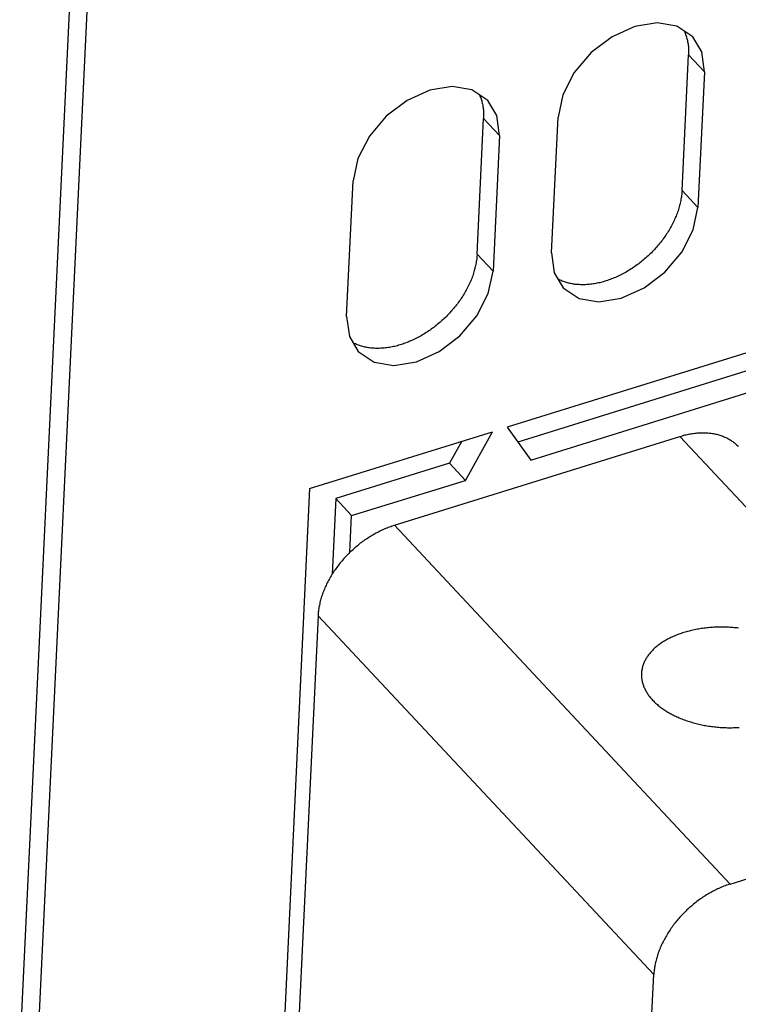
# Model space of a CAD drawing. Extents: x 0 to 594, y 0 to 420.
# Tile 83 of 126: x 492 to 501, y 113 to 124. Entities that reach past the tile are written whole.
import ezdxf

# ---------------------------------------------------------------- set-up
doc = ezdxf.new("R2010")
doc.units = 0
doc.header["$LTSCALE"] = 32.67
doc.layers.get('0').update_dxf_attribs({"linetype": 'CONTINUOUS'})

msp = doc.modelspace()

# ---------------------------------------------------------------- linework, layer by layer
at = {"color": 7, "linetype": 'CONTINUOUS'}
for p, q in [((492.103, 108.41), (493.039, 128.093)), ((492.302, 108.198), (493.238, 127.881)), ((500.114, 122.203), (500.191, 123.81)), ((500.38, 123.608), (500.191, 123.81)), ((500.38, 123.608), (500.303, 122.001)), ((497.687, 121.449), (497.763, 123.056)), ((497.952, 122.854), (497.763, 123.056)), ((498.57, 121.463), (498.646, 123.07)), ((497.952, 122.854), (497.876, 121.247)), ((509.487, 122.953), (498.044, 119.4)), ((508.975, 122.58), (498.17, 119.225)), ((496.142, 120.709), (496.219, 122.316)), ((498.322, 119.011), (509.164, 122.378)), ((500.114, 122.203), (500.303, 122.001)), ((497.687, 121.449), (497.876, 121.247)), ((498.044, 119.4), (498.322, 119.011)), ((495.704, 118.673), (497.871, 119.346)), ((496.708, 118.241), (500.089, 119.291)), ((497.548, 118.771), (497.871, 119.346)), ((504.066, 115.042), (500.089, 119.291)), ((497.505, 119.233), (497.359, 118.973)), ((497.359, 118.973), (496.012, 118.555)), ((497.359, 118.973), (497.548, 118.771)), ((495.704, 118.673), (495.238, 108.872)), ((496.201, 118.353), (497.548, 118.771)), ((496.012, 118.555), (495.97, 117.659)), ((496.012, 118.555), (496.201, 118.353)), ((496.181, 117.919), (496.201, 118.353)), ((500.685, 113.992), (496.708, 118.241)), ((495.803, 117.169), (495.43, 109.316)), ((495.803, 117.169), (499.78, 112.92)), ((500.685, 113.992), (504.066, 115.042)), ((499.436, 105.689), (499.78, 112.92))]:
    msp.add_line(p, q, dxfattribs=at)
for points in [[(500.243, 124.022), (500.053, 124.147), (499.82, 124.186), (499.554, 124.143), (499.285, 124.022), (499.039, 123.835), (498.838, 123.6), (498.701, 123.335), (498.646, 123.07)], [(500.143, 124.088), (500.148, 124.078), (500.152, 124.066), (500.157, 124.054), (500.161, 124.041), (500.165, 124.029), (500.169, 124.016), (500.172, 124.003), (500.176, 123.99), (500.178, 123.977), (500.181, 123.964), (500.183, 123.951), (500.185, 123.937), (500.187, 123.923), (500.189, 123.91), (500.19, 123.896), (500.191, 123.882), (500.191, 123.867), (500.191, 123.853), (500.191, 123.839), (500.191, 123.824), (500.191, 123.81)], [(500.38, 123.608), (500.348, 123.845), (500.243, 124.022)], [(497.815, 123.269), (497.626, 123.393), (497.392, 123.432), (497.127, 123.39), (496.858, 123.268), (496.612, 123.082), (496.411, 122.846), (496.274, 122.581), (496.219, 122.316)], [(497.716, 123.334), (497.72, 123.324), (497.725, 123.312), (497.73, 123.3), (497.734, 123.287), (497.738, 123.275), (497.742, 123.262), (497.745, 123.25), (497.748, 123.237), (497.751, 123.223), (497.754, 123.21), (497.756, 123.197), (497.758, 123.183), (497.76, 123.17), (497.761, 123.156), (497.762, 123.142), (497.763, 123.128), (497.764, 123.114), (497.764, 123.099), (497.764, 123.085), (497.764, 123.071), (497.763, 123.056)], [(497.952, 122.854), (497.921, 123.091), (497.815, 123.269)], [(500.114, 122.203), (500.113, 122.188), (500.112, 122.174), (500.111, 122.159), (500.109, 122.144), (500.107, 122.129), (500.105, 122.114), (500.102, 122.099), (500.1, 122.084), (500.097, 122.069), (500.093, 122.054), (500.09, 122.038), (500.086, 122.023), (500.081, 122.008), (500.077, 121.992), (500.072, 121.977), (500.067, 121.962), (500.062, 121.946), (500.056, 121.931), (500.05, 121.915), (500.044, 121.9), (500.038, 121.885), (500.031, 121.869), (500.024, 121.854), (500.017, 121.839), (500.01, 121.823), (500.002, 121.808), (499.994, 121.793), (499.986, 121.778), (499.978, 121.763), (499.969, 121.748), (499.96, 121.733), (499.951, 121.718), (499.942, 121.703), (499.932, 121.688), (499.922, 121.674), (499.912, 121.659), (499.902, 121.644), (499.892, 121.63), (499.881, 121.616), (499.87, 121.602), (499.859, 121.587), (499.848, 121.573), (499.836, 121.56), (499.825, 121.546), (499.813, 121.532), (499.801, 121.519), (499.789, 121.505), (499.776, 121.492), (499.764, 121.479), (499.751, 121.466), (499.738, 121.453), (499.725, 121.441), (499.712, 121.428), (499.698, 121.416), (499.685, 121.404), (499.671, 121.392), (499.657, 121.38), (499.643, 121.369), (499.629, 121.357), (499.615, 121.346), (499.601, 121.335), (499.586, 121.325), (499.572, 121.314), (499.557, 121.304), (499.542, 121.293), (499.527, 121.283), (499.512, 121.274), (499.497, 121.264), (499.482, 121.255), (499.467, 121.246), (499.452, 121.237), (499.436, 121.228), (499.421, 121.22), (499.405, 121.212), (499.39, 121.204), (499.374, 121.196), (499.359, 121.189), (499.343, 121.181), (499.327, 121.174), (499.312, 121.168), (499.296, 121.161), (499.28, 121.155), (499.264, 121.149), (499.249, 121.144), (499.233, 121.138), (499.217, 121.133), (499.201, 121.128), (499.186, 121.123), (499.17, 121.119), (499.154, 121.115), (499.139, 121.111), (499.123, 121.108), (499.107, 121.104), (499.092, 121.101), (499.076, 121.099), (499.061, 121.096), (499.046, 121.094), (499.03, 121.092), (499.015, 121.09), (499, 121.089), (498.985, 121.088), (498.97, 121.087), (498.955, 121.087), (498.94, 121.087), (498.926, 121.087), (498.911, 121.087), (498.897, 121.088), (498.882, 121.088), (498.868, 121.09), (498.854, 121.091), (498.84, 121.093), (498.826, 121.095), (498.812, 121.097), (498.799, 121.1), (498.785, 121.102), (498.772, 121.106), (498.759, 121.109), (498.746, 121.113), (498.733, 121.117), (498.721, 121.121), (498.708, 121.125), (498.696, 121.13), (498.684, 121.135), (498.672, 121.14), (498.66, 121.146), (498.649, 121.151), (498.643, 121.154)], [(498.706, 121.049), (498.896, 120.924), (499.129, 120.885), (499.395, 120.928), (499.664, 121.049), (499.91, 121.236), (500.111, 121.471), (500.248, 121.736), (500.303, 122.001)], [(498.57, 121.463), (498.601, 121.226), (498.706, 121.049)], [(497.687, 121.449), (497.686, 121.435), (497.685, 121.42), (497.684, 121.405), (497.682, 121.39), (497.68, 121.375), (497.678, 121.36), (497.675, 121.345), (497.672, 121.33), (497.669, 121.315), (497.666, 121.3), (497.662, 121.285), (497.658, 121.269), (497.654, 121.254), (497.65, 121.239), (497.645, 121.223), (497.64, 121.208), (497.635, 121.193), (497.629, 121.177), (497.623, 121.162), (497.617, 121.146), (497.611, 121.131), (497.604, 121.116), (497.597, 121.1), (497.59, 121.085), (497.583, 121.07), (497.575, 121.054), (497.567, 121.039), (497.559, 121.024), (497.55, 121.009), (497.542, 120.994), (497.533, 120.979), (497.524, 120.964), (497.515, 120.949), (497.505, 120.935), (497.495, 120.92), (497.485, 120.905), (497.475, 120.891), (497.464, 120.876), (497.454, 120.862), (497.443, 120.848), (497.432, 120.834), (497.421, 120.82), (497.409, 120.806), (497.397, 120.792), (497.386, 120.778), (497.374, 120.765), (497.361, 120.752), (497.349, 120.738), (497.336, 120.725), (497.324, 120.712), (497.311, 120.7), (497.298, 120.687), (497.284, 120.675), (497.271, 120.662), (497.257, 120.65), (497.244, 120.638), (497.23, 120.627), (497.216, 120.615), (497.202, 120.604), (497.188, 120.593), (497.173, 120.582), (497.159, 120.571), (497.144, 120.56), (497.13, 120.55), (497.115, 120.54), (497.1, 120.53), (497.085, 120.52), (497.07, 120.51), (497.055, 120.501), (497.04, 120.492), (497.024, 120.483), (497.009, 120.474), (496.994, 120.466), (496.978, 120.458), (496.963, 120.45), (496.947, 120.442), (496.931, 120.435), (496.916, 120.428), (496.9, 120.421), (496.884, 120.414), (496.869, 120.408), (496.853, 120.401), (496.837, 120.395), (496.821, 120.39), (496.806, 120.384), (496.79, 120.379), (496.774, 120.374), (496.758, 120.37), (496.743, 120.365), (496.727, 120.361), (496.711, 120.357), (496.696, 120.354), (496.68, 120.351), (496.665, 120.348), (496.649, 120.345), (496.634, 120.342), (496.618, 120.34), (496.603, 120.338), (496.588, 120.337), (496.573, 120.335), (496.558, 120.334), (496.543, 120.334), (496.528, 120.333), (496.513, 120.333), (496.498, 120.333), (496.484, 120.333), (496.469, 120.334), (496.455, 120.335), (496.441, 120.336), (496.427, 120.337), (496.413, 120.339), (496.399, 120.341), (496.385, 120.343), (496.372, 120.346), (496.358, 120.349), (496.345, 120.352), (496.332, 120.355), (496.319, 120.359), (496.306, 120.363), (496.294, 120.367), (496.281, 120.371), (496.269, 120.376), (496.257, 120.381), (496.245, 120.386), (496.233, 120.392), (496.222, 120.398), (496.216, 120.401)], [(496.279, 120.295), (496.468, 120.17), (496.702, 120.131), (496.968, 120.174), (497.237, 120.295), (497.483, 120.482), (497.684, 120.718), (497.82, 120.982), (497.876, 121.247)], [(496.142, 120.709), (496.174, 120.472), (496.279, 120.295)], [(500.089, 119.291), (500.104, 119.295), (500.119, 119.3), (500.134, 119.304), (500.149, 119.308), (500.164, 119.311), (500.178, 119.314), (500.193, 119.318), (500.208, 119.32), (500.223, 119.323), (500.237, 119.325), (500.252, 119.327), (500.266, 119.329), (500.281, 119.331), (500.295, 119.332), (500.31, 119.333), (500.324, 119.334), (500.338, 119.334), (500.352, 119.335), (500.366, 119.335), (500.38, 119.335), (500.394, 119.334), (500.408, 119.333), (500.421, 119.333), (500.435, 119.331), (500.448, 119.33), (500.461, 119.328), (500.474, 119.326), (500.487, 119.324), (500.5, 119.322), (500.513, 119.319), (500.526, 119.316), (500.538, 119.313), (500.551, 119.309), (500.563, 119.306), (500.575, 119.302), (500.587, 119.297), (500.598, 119.293), (500.61, 119.288), (500.621, 119.284), (500.632, 119.278), (500.643, 119.273), (500.654, 119.267), (500.665, 119.262), (500.675, 119.256), (500.686, 119.249), (500.696, 119.243), (500.706, 119.236), (500.715, 119.229), (500.725, 119.222), (500.734, 119.214), (500.743, 119.207), (500.752, 119.199), (500.761, 119.191), (500.77, 119.183), (500.778, 119.174), (500.781, 119.171)], [(496.181, 117.919), (496.193, 117.931), (496.205, 117.942), (496.218, 117.954), (496.23, 117.965), (496.243, 117.976), (496.256, 117.987), (496.269, 117.998), (496.282, 118.009), (496.295, 118.019), (496.308, 118.03), (496.322, 118.04), (496.335, 118.05), (496.349, 118.06), (496.362, 118.069), (496.376, 118.079), (496.39, 118.088), (496.404, 118.097), (496.418, 118.106), (496.432, 118.115), (496.446, 118.123), (496.461, 118.132), (496.475, 118.14), (496.489, 118.148), (496.504, 118.155), (496.518, 118.163), (496.533, 118.17), (496.547, 118.177), (496.562, 118.184), (496.576, 118.191), (496.591, 118.197), (496.605, 118.204), (496.62, 118.21), (496.635, 118.215), (496.65, 118.221), (496.664, 118.226), (496.679, 118.232), (496.694, 118.236), (496.708, 118.241)], [(496.181, 117.919), (496.168, 117.907), (496.156, 117.895), (496.144, 117.882), (496.133, 117.87), (496.121, 117.857), (496.109, 117.845), (496.098, 117.832), (496.087, 117.819), (496.076, 117.806), (496.065, 117.793), (496.055, 117.779), (496.044, 117.766), (496.034, 117.753), (496.024, 117.739), (496.014, 117.725), (496.005, 117.712), (495.995, 117.698), (495.986, 117.684), (495.977, 117.67), (495.968, 117.656), (495.959, 117.642), (495.951, 117.628), (495.943, 117.614), (495.935, 117.599), (495.927, 117.585), (495.919, 117.571), (495.912, 117.556), (495.905, 117.542), (495.898, 117.527), (495.891, 117.513), (495.885, 117.498), (495.878, 117.484), (495.872, 117.469), (495.867, 117.455), (495.861, 117.44), (495.856, 117.426), (495.851, 117.411), (495.846, 117.397), (495.842, 117.382), (495.837, 117.368), (495.833, 117.353), (495.829, 117.339), (495.826, 117.324), (495.823, 117.31), (495.819, 117.295), (495.817, 117.281), (495.814, 117.267), (495.812, 117.253), (495.81, 117.238), (495.808, 117.224), (495.806, 117.21), (495.805, 117.196), (495.804, 117.182), (495.803, 117.169)], [(500.785, 117.022), (500.768, 117.024), (500.751, 117.025), (500.733, 117.027), (500.716, 117.029), (500.699, 117.03), (500.682, 117.031), (500.665, 117.032), (500.647, 117.033), (500.63, 117.033), (500.613, 117.034), (500.596, 117.034), (500.578, 117.034), (500.561, 117.034), (500.544, 117.034), (500.527, 117.033), (500.51, 117.032), (500.493, 117.032), (500.476, 117.031), (500.459, 117.029), (500.442, 117.028), (500.425, 117.027), (500.408, 117.025), (500.391, 117.023), (500.374, 117.021), (500.358, 117.019), (500.341, 117.016), (500.325, 117.014), (500.308, 117.011), (500.292, 117.008), (500.276, 117.005), (500.26, 117.002), (500.244, 116.998), (500.228, 116.995), (500.212, 116.991), (500.197, 116.987), (500.181, 116.983), (500.166, 116.979), (500.151, 116.974), (500.136, 116.97)], [(500.136, 116.97), (500.121, 116.965), (500.106, 116.96), (500.092, 116.955), (500.077, 116.95), (500.063, 116.945), (500.049, 116.939), (500.035, 116.933), (500.021, 116.928), (500.008, 116.922), (499.994, 116.916), (499.981, 116.909), (499.968, 116.903), (499.955, 116.896), (499.943, 116.89), (499.93, 116.883), (499.918, 116.876), (499.906, 116.869), (499.895, 116.862), (499.883, 116.855), (499.872, 116.847), (499.861, 116.84), (499.85, 116.832), (499.839, 116.824), (499.829, 116.816), (499.819, 116.808), (499.809, 116.8), (499.799, 116.792), (499.79, 116.784), (499.781, 116.775), (499.772, 116.767), (499.763, 116.758), (499.755, 116.749), (499.747, 116.741), (499.739, 116.732), (499.731, 116.723), (499.724, 116.714), (499.717, 116.705), (499.71, 116.695), (499.704, 116.686), (499.698, 116.677), (499.692, 116.667), (499.686, 116.658), (499.681, 116.648), (499.676, 116.638), (499.671, 116.629), (499.666, 116.619), (499.662, 116.609), (499.658, 116.599), (499.654, 116.589), (499.651, 116.579), (499.648, 116.569), (499.645, 116.559), (499.643, 116.549), (499.641, 116.539), (499.639, 116.529), (499.637, 116.519), (499.636, 116.509), (499.635, 116.498), (499.634, 116.488), (499.634, 116.487)], [(499.634, 116.487), (499.634, 116.478), (499.634, 116.468), (499.634, 116.457), (499.634, 116.447), (499.635, 116.437), (499.636, 116.427), (499.638, 116.416), (499.639, 116.406), (499.641, 116.396), (499.644, 116.385), (499.646, 116.375), (499.649, 116.365), (499.652, 116.355), (499.656, 116.345), (499.659, 116.335), (499.663, 116.324), (499.668, 116.314), (499.672, 116.304), (499.677, 116.294), (499.682, 116.284), (499.688, 116.274), (499.694, 116.265), (499.7, 116.255), (499.706, 116.245), (499.712, 116.235), (499.719, 116.226), (499.726, 116.216), (499.734, 116.207), (499.742, 116.197), (499.749, 116.188), (499.758, 116.179), (499.766, 116.169), (499.775, 116.16), (499.784, 116.151), (499.793, 116.142), (499.802, 116.133), (499.812, 116.125), (499.822, 116.116), (499.832, 116.107), (499.843, 116.099), (499.853, 116.09), (499.864, 116.082), (499.875, 116.074), (499.887, 116.066), (499.898, 116.058), (499.91, 116.05), (499.922, 116.042), (499.934, 116.035), (499.947, 116.027), (499.96, 116.02), (499.972, 116.013), (499.985, 116.006), (499.999, 115.999), (500.012, 115.992), (500.026, 115.985), (500.04, 115.978), (500.053, 115.972), (500.068, 115.966), (500.082, 115.959), (500.096, 115.953), (500.111, 115.948), (500.126, 115.942), (500.141, 115.936), (500.156, 115.931), (500.171, 115.925), (500.186, 115.92), (500.202, 115.915), (500.218, 115.911), (500.233, 115.906), (500.249, 115.901), (500.265, 115.897), (500.281, 115.893), (500.297, 115.889), (500.314, 115.885), (500.33, 115.881), (500.347, 115.878), (500.363, 115.874), (500.38, 115.871), (500.397, 115.868), (500.413, 115.865), (500.43, 115.863), (500.447, 115.86), (500.464, 115.858), (500.481, 115.856), (500.498, 115.854), (500.515, 115.852), (500.532, 115.85), (500.55, 115.849), (500.567, 115.847), (500.584, 115.846), (500.601, 115.845), (500.619, 115.844), (500.636, 115.844), (500.653, 115.843), (500.67, 115.843), (500.687, 115.843), (500.705, 115.843), (500.722, 115.844), (500.739, 115.844), (500.756, 115.845), (500.773, 115.846), (500.79, 115.847)], [(500.685, 113.992), (500.67, 113.987), (500.655, 113.982), (500.64, 113.977), (500.625, 113.972), (500.61, 113.966), (500.595, 113.96), (500.58, 113.954), (500.565, 113.947), (500.55, 113.941), (500.536, 113.934), (500.521, 113.927), (500.506, 113.92), (500.491, 113.912), (500.476, 113.904), (500.462, 113.896), (500.447, 113.888), (500.433, 113.88), (500.418, 113.871), (500.404, 113.863), (500.389, 113.854), (500.375, 113.844), (500.361, 113.835), (500.347, 113.826), (500.333, 113.816), (500.319, 113.806), (500.305, 113.796), (500.291, 113.786), (500.278, 113.775), (500.264, 113.764), (500.251, 113.754), (500.238, 113.743), (500.225, 113.731), (500.212, 113.72), (500.199, 113.709), (500.186, 113.697), (500.173, 113.685), (500.161, 113.673), (500.148, 113.661), (500.136, 113.649), (500.124, 113.637), (500.112, 113.624), (500.101, 113.612), (500.089, 113.599), (500.078, 113.586), (500.066, 113.573), (500.055, 113.56), (500.045, 113.547), (500.034, 113.533), (500.023, 113.52), (500.013, 113.507), (500.003, 113.493), (499.993, 113.479), (499.983, 113.465), (499.974, 113.452), (499.964, 113.438), (499.955, 113.424), (499.946, 113.41), (499.937, 113.395), (499.929, 113.381), (499.921, 113.367), (499.913, 113.353), (499.905, 113.338), (499.897, 113.324), (499.89, 113.309), (499.882, 113.295), (499.875, 113.28), (499.869, 113.266), (499.862, 113.251), (499.856, 113.237), (499.85, 113.222), (499.844, 113.207), (499.839, 113.193), (499.833, 113.178), (499.828, 113.163), (499.823, 113.149), (499.819, 113.134), (499.814, 113.12), (499.81, 113.105), (499.806, 113.091), (499.803, 113.076), (499.799, 113.062), (499.796, 113.047), (499.794, 113.033), (499.791, 113.018), (499.789, 113.004), (499.787, 112.99), (499.785, 112.976), (499.783, 112.962), (499.782, 112.947), (499.781, 112.933), (499.78, 112.92)]]:
    msp.add_lwpolyline(points, dxfattribs=at)

doc.saveas('drawing.dxf')
